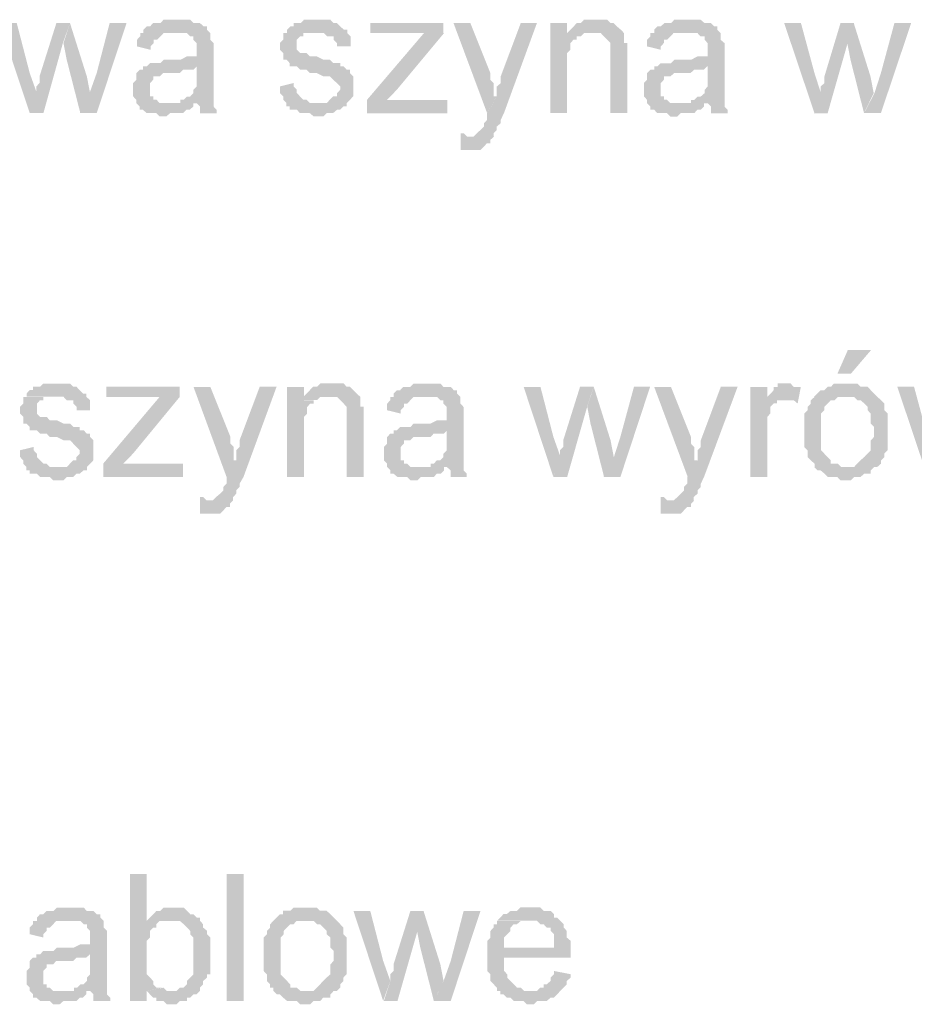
# Model space of a CAD drawing. Header units: millimetres. Extents: x -523 to 1404227, y -783705 to 1038705.
# Tile 248 of 256: x 423284 to 424419, y 247515 to 248764. Entities that reach past the tile are written whole.
import ezdxf

# ---------------------------------------------------------------- set-up
doc = ezdxf.new("R2010")
doc.units = ezdxf.units.MM
doc.linetypes.add('ACAD_ISO08W100', pattern=[36, 24, -3, 6, -3])
doc.layers.add('!!ELEKTRYKA', color=7, linetype='Continuous')

msp = doc.modelspace()

# ---------------------------------------------------------------- hatches: boundary and pattern name
at = {"layer": '!!ELEKTRYKA', "linetype": 'ACAD_ISO08W100'}
for points in [[(423280.15, 248759.58), (423258.72, 248759.58), (423296.63, 248645.28), (423305.69, 248670.66), (423296.63, 248696.04)], [(423347.75, 248759.6), (423330.45, 248759.6), (423309.03, 248691.88), (423309.03, 248687.68), (423309.03, 248683.39), (423304.91, 248679.19), (423304.91, 248674.91), (423304.91, 248670.7), (423304.91, 248670.7), (423296.67, 248645.33), (423313.97, 248645.33), (423338.69, 248734.22)], [(423347.69, 248759.54), (423339.45, 248734.09), (423343.57, 248712.92), (423360.87, 248645.22), (423373.22, 248670.59), (423369.11, 248691.75)], [(423419.45, 248759.63), (423398.04, 248759.63), (423381.57, 248696.14), (423372.51, 248670.7), (423360.16, 248645.33), (423381.57, 248645.33)], [(423482.87, 248763.76), (423482.87, 248763.76), (423478.75, 248763.76), (423474.64, 248763.76), (423470.52, 248763.76), (423466.41, 248763.76), (423462.29, 248759.57), (423458.18, 248759.57), (423453.24, 248759.57), (423449.12, 248755.29), (423445.01, 248755.29), (423440.89, 248751.09), (423440.89, 248746.89), (423478.75, 248746.89), (423482.87, 248746.89), (423487.8, 248746.89), (423491.92, 248746.89), (423496.03, 248746.89), (423500.15, 248742.61), (423504.26, 248742.61), (423504.26, 248738.41), (423504.26, 248738.41), (423508.38, 248734.14), (423508.38, 248729.94), (423508.38, 248725.66), (423508.38, 248725.66), (423508.38, 248717.26), (423508.38, 248717.26), (423504.26, 248717.26), (423500.15, 248717.26), (423500.15, 248717.26), (423496.03, 248717.26), (423487.8, 248712.98), (423482.87, 248712.98), (423478.75, 248712.98), (423474.64, 248712.98), (423466.41, 248712.98), (423462.29, 248708.79), (423458.18, 248708.79), (423458.18, 248708.79), (423453.24, 248708.79), (423449.12, 248708.79), (423445.01, 248704.51), (423508.38, 248704.51), (423508.38, 248696.03), (423508.38, 248691.83), (423508.38, 248687.55), (423508.38, 248683.36), (423508.38, 248679.16), (423504.26, 248674.88), (423504.26, 248674.88), (423504.26, 248670.68), (423500.15, 248666.4), (423496.03, 248666.4), (423491.92, 248662.2), (423487.8, 248662.2), (423487.8, 248657.93), (423508.38, 248657.93), (423508.38, 248657.93), (423512.49, 248653.73), (423512.49, 248649.45), (423512.49, 248645.25), (423533.89, 248645.25), (423533.89, 248645.25), (423533.89, 248649.45), (423529.78, 248653.73), (423529.78, 248657.93), (423529.78, 248662.2), (423529.78, 248662.2), (423529.78, 248666.4), (423529.78, 248670.68), (423529.78, 248674.88), (423529.78, 248679.16), (423529.78, 248687.55), (423529.78, 248691.83), (423529.78, 248721.46), (423529.78, 248721.46), (423529.78, 248725.66), (423529.78, 248729.94), (423529.78, 248734.14), (423525.66, 248738.41), (423525.66, 248738.41), (423525.66, 248742.61), (423525.66, 248746.89), (423521.55, 248751.09), (423521.55, 248755.29), (423517.43, 248755.29), (423512.49, 248759.57), (423508.38, 248759.57), (423504.26, 248759.57), (423500.15, 248763.76), (423496.03, 248763.76), (423491.92, 248763.76), (423487.8, 248763.76)], [(423656.76, 248763.73), (423656.76, 248763.73), (423648.54, 248763.73), (423644.43, 248763.73), (423640.33, 248759.54), (423640.33, 248759.54), (423635.39, 248759.54), (423631.28, 248759.54), (423631.28, 248755.27), (423627.18, 248755.27), (423623.07, 248751.07), (423623.07, 248746.8), (423660.87, 248746.8), (423660.87, 248746.8), (423665.8, 248746.8), (423669.91, 248746.8), (423674.02, 248742.61), (423678.13, 248742.61), (423682.24, 248742.61), (423682.24, 248738.33), (423686.35, 248734.14), (423686.35, 248729.87), (423703.61, 248729.87), (423703.61, 248734.14), (423703.61, 248738.33), (423703.61, 248742.61), (423699.5, 248746.8), (423699.5, 248751.07), (423699.5, 248751.07), (423695.39, 248751.07), (423690.46, 248755.27), (423686.35, 248759.54), (423682.24, 248759.54), (423682.24, 248759.54), (423678.13, 248763.73), (423674.02, 248763.73), (423669.91, 248763.73), (423665.8, 248763.73)], [(423821.44, 248759.62), (423728.64, 248759.62), (423728.64, 248746.89), (423775.45, 248746.89), (423779.56, 248746.89), (423783.67, 248746.89), (423787.77, 248746.89), (423791.88, 248746.89), (423795.98, 248746.89), (423821.44, 248746.89)], [(423855.56, 248759.66), (423834.22, 248759.66), (423876.89, 248645.35), (423889.2, 248666.53), (423885.1, 248666.53), (423885.1, 248674.98), (423885.1, 248679.16), (423885.1, 248683.43), (423880.99, 248687.7), (423880.99, 248691.88), (423880.99, 248696.15)], [(423940.08, 248759.55), (423919.57, 248759.55), (423894.14, 248691.86), (423894.14, 248691.86), (423894.14, 248687.6), (423894.14, 248683.33), (423889.21, 248679.15), (423889.21, 248674.88), (423889.21, 248670.7), (423889.21, 248666.43), (423876.91, 248645.26), (423876.91, 248645.26), (423876.91, 248640.99), (423876.91, 248636.81), (423872.81, 248632.54), (423872.81, 248628.36), (423868.7, 248624.09), (423868.7, 248624.09), (423868.7, 248624.09), (423863.78, 248619.83), (423863.78, 248619.83), (423859.68, 248615.64), (423851.47, 248615.64), (423885.11, 248615.64), (423885.11, 248619.83), (423885.11, 248619.83), (423889.21, 248624.09), (423889.21, 248628.36), (423894.14, 248632.54), (423894.14, 248636.81), (423898.24, 248645.26)], [(423978.37, 248759.65), (423957.05, 248759.65), (423957.05, 248645.28), (423978.37, 248645.28), (423978.37, 248708.82), (423978.37, 248713.08), (423978.37, 248717.26), (423978.37, 248721.52), (423982.47, 248725.79), (423982.47, 248729.97), (423982.47, 248734.23), (423986.56, 248738.41), (423986.56, 248738.41), (423990.66, 248738.41), (423990.66, 248742.68), (423994.76, 248742.68), (423978.37, 248742.68)], [(424012.05, 248763.84), (424012.05, 248763.84), (424007.95, 248763.84), (424003.85, 248763.84), (423999.75, 248763.84), (423995.66, 248759.58), (423990.74, 248759.58), (423986.64, 248755.31), (423986.64, 248755.31), (423982.54, 248751.13), (423978.44, 248746.87), (424007.95, 248746.87), (424012.05, 248746.87), (424016.15, 248746.87), (424021.07, 248746.87), (424025.17, 248742.61), (424025.17, 248742.61), (424029.26, 248738.43), (424033.36, 248734.17), (424033.36, 248734.17), (424033.36, 248729.9), (424033.36, 248725.72), (424033.36, 248721.46), (424033.36, 248717.28), (424033.36, 248645.31), (424054.67, 248645.31), (424054.67, 248717.28), (424054.67, 248717.28), (424054.67, 248725.72), (424054.67, 248729.9), (424054.67, 248734.17), (424050.58, 248734.17), (424050.58, 248738.43), (424050.58, 248742.61), (424050.58, 248746.87), (424046.48, 248751.13), (424046.48, 248751.13), (424041.56, 248755.31), (424037.46, 248759.58), (424033.36, 248759.58), (424033.36, 248759.58), (424029.26, 248763.84), (424025.17, 248763.84), (424016.15, 248763.84)], [(424131.44, 248763.72), (424131.44, 248763.72), (424127.34, 248763.72), (424122.43, 248763.72), (424118.34, 248763.72), (424114.24, 248763.72), (424110.14, 248759.54), (424106.05, 248759.54), (424101.95, 248759.54), (424097.04, 248755.29), (424092.95, 248755.29), (424088.85, 248751.03), (424088.85, 248746.85), (424127.34, 248746.85), (424131.44, 248746.85), (424135.53, 248746.85), (424139.63, 248746.85), (424143.72, 248746.85), (424147.82, 248742.59), (424152.73, 248742.59), (424152.73, 248738.33), (424152.73, 248738.33), (424156.83, 248734.07), (424156.83, 248729.9), (424156.83, 248725.64), (424156.83, 248725.64), (424156.83, 248717.2), (424156.83, 248717.2), (424152.73, 248717.2), (424147.82, 248717.2), (424147.82, 248717.2), (424143.72, 248717.2), (424135.53, 248712.94), (424131.44, 248712.94), (424127.34, 248712.94), (424122.43, 248712.94), (424114.24, 248712.94), (424110.14, 248708.68), (424106.05, 248708.68), (424106.05, 248708.68), (424101.95, 248708.68), (424097.04, 248708.68), (424092.95, 248704.51), (424156.83, 248704.51), (424156.83, 248695.99), (424156.83, 248691.81), (424156.83, 248687.55), (424156.83, 248683.29), (424156.83, 248679.12), (424152.73, 248674.86), (424152.73, 248674.86), (424152.73, 248670.6), (424147.82, 248666.34), (424143.72, 248666.34), (424139.63, 248662.16), (424135.53, 248662.16), (424135.53, 248657.9), (424156.83, 248657.9), (424156.83, 248657.9), (424160.92, 248653.64), (424160.92, 248649.47), (424160.92, 248645.21), (424182.22, 248645.21), (424182.22, 248645.21), (424182.22, 248649.47), (424178.12, 248653.64), (424178.12, 248657.9), (424178.12, 248662.16), (424178.12, 248662.16), (424178.12, 248666.34), (424178.12, 248670.6), (424178.12, 248674.86), (424178.12, 248679.12), (424178.12, 248687.55), (424178.12, 248691.81), (424178.12, 248721.38), (424178.12, 248721.38), (424178.12, 248725.64), (424178.12, 248729.9), (424178.12, 248734.07), (424173.21, 248738.33), (424173.21, 248738.33), (424173.21, 248742.59), (424173.21, 248746.85), (424169.11, 248751.03), (424169.11, 248755.29), (424165.02, 248755.29), (424160.92, 248759.54), (424156.83, 248759.54), (424152.73, 248759.54), (424147.82, 248763.72), (424143.72, 248763.72), (424139.63, 248763.72), (424135.53, 248763.72)], [(424275.04, 248759.56), (424253.77, 248759.56), (424292.22, 248645.2), (424300.4, 248670.64), (424292.22, 248696.08)], [(424342.43, 248759.56), (424325.25, 248759.56), (424304.81, 248691.84), (424304.81, 248687.59), (424304.81, 248683.34), (424299.9, 248679.17), (424299.9, 248674.92), (424299.9, 248670.66), (424299.9, 248670.66), (424291.73, 248645.23), (424308.9, 248645.23), (424334.25, 248734.21)], [(424341.99, 248759.59), (424333.82, 248734.24), (424337.91, 248713.07), (424355.07, 248645.3), (424367.34, 248670.72), (424363.25, 248691.9)], [(424414.88, 248759.58), (424393.63, 248759.58), (424376.46, 248696.07), (424368.29, 248670.65), (424355.21, 248645.31), (424376.46, 248645.31)], [(423440.84, 248746.79), (423436.73, 248746.79), (423436.73, 248742.59), (423432.61, 248738.39), (423432.61, 248734.11), (423432.61, 248729.92), (423449.9, 248725.64), (423449.9, 248729.92), (423454.01, 248734.11), (423454.01, 248738.39), (423458.13, 248738.39), (423462.24, 248742.59), (423462.24, 248742.59), (423466.36, 248746.79), (423470.47, 248746.79), (423474.59, 248746.79), (423479.53, 248746.79)], [(423622.31, 248746.91), (423618.2, 248746.91), (423618.2, 248742.72), (423618.2, 248738.45), (423614.1, 248734.25), (423614.1, 248729.98), (423614.1, 248725.79), (423618.2, 248721.51), (423618.2, 248717.32), (423618.2, 248713.05), (423622.31, 248713.05), (423626.42, 248708.86), (423626.42, 248704.58), (423631.36, 248704.58), (423631.36, 248704.58), (423635.47, 248704.58), (423639.58, 248700.39), (423643.68, 248700.39), (423647.79, 248700.39), (423651.9, 248696.12), (423656.84, 248696.12), (423660.95, 248696.12), (423669.17, 248691.92), (423673.27, 248691.92), (423677.38, 248691.92), (423681.49, 248687.65), (423681.49, 248687.65), (423686.43, 248683.46), (423686.43, 248683.46), (423690.54, 248679.18), (423690.54, 248674.99), (423686.43, 248670.72), (423686.43, 248666.53), (423681.49, 248666.53), (423677.38, 248662.25), (423677.38, 248662.25), (423673.27, 248658.06), (423669.17, 248658.06), (423660.95, 248658.06), (423622.31, 248658.06), (423622.31, 248653.79), (423626.42, 248653.79), (423626.42, 248649.59), (423631.36, 248649.59), (423635.47, 248649.59), (423639.58, 248645.32), (423643.68, 248645.32), (423647.79, 248645.32), (423651.9, 248645.32), (423656.84, 248641.13), (423660.95, 248641.13), (423665.06, 248641.13), (423669.17, 248641.13), (423673.27, 248645.32), (423677.38, 248645.32), (423681.49, 248645.32), (423686.43, 248649.59), (423690.54, 248649.59), (423694.65, 248653.79), (423698.75, 248653.79), (423698.75, 248658.06), (423702.86, 248662.25), (423702.86, 248662.25), (423706.97, 248666.53), (423706.97, 248670.72), (423706.97, 248674.99), (423706.97, 248679.18), (423706.97, 248679.18), (423706.97, 248683.46), (423706.97, 248687.65), (423706.97, 248691.92), (423702.86, 248696.12), (423702.86, 248700.39), (423698.75, 248700.39), (423694.65, 248704.58), (423690.54, 248704.58), (423690.54, 248708.86), (423686.43, 248708.86), (423681.49, 248708.86), (423677.38, 248713.05), (423673.27, 248713.05), (423669.17, 248713.05), (423660.95, 248717.32), (423660.95, 248717.32), (423656.84, 248717.32), (423651.9, 248717.32), (423647.79, 248721.51), (423643.68, 248721.51), (423643.68, 248721.51), (423639.58, 248721.51), (423635.47, 248725.79), (423635.47, 248729.98), (423635.47, 248734.25), (423635.47, 248734.25), (423635.47, 248738.45), (423639.58, 248742.72), (423643.68, 248742.72), (423643.68, 248746.91), (423647.79, 248746.91), (423656.84, 248746.91), (423660.95, 248746.91)], [(423822.23, 248746.84), (423796.77, 248746.84), (423724.5, 248662.17), (423724.5, 248645.25), (423749.96, 248662.17), (423762.28, 248674.9)], [(423978.44, 248746.87), (423978.44, 248742.61), (423995.66, 248742.61), (423999.75, 248746.87), (424003.85, 248746.87), (424007.95, 248746.87)], [(424088.07, 248746.89), (424083.97, 248746.89), (424083.97, 248742.63), (424079.88, 248738.46), (424079.88, 248734.2), (424079.88, 248729.94), (424097.08, 248725.76), (424097.08, 248729.94), (424101.18, 248734.2), (424101.18, 248738.46), (424105.27, 248738.46), (424109.37, 248742.63), (424109.37, 248742.63), (424113.46, 248746.89), (424118.38, 248746.89), (424122.47, 248746.89), (424126.57, 248746.89)], [(423445.07, 248704.56), (423440.13, 248704.56), (423440.13, 248700.36), (423436.01, 248700.36), (423431.9, 248696.16), (423431.9, 248691.88), (423431.9, 248687.69), (423427.78, 248683.41), (423427.78, 248679.21), (423427.78, 248674.93), (423427.78, 248674.93), (423427.78, 248670.73), (423427.78, 248666.53), (423431.9, 248662.25), (423431.9, 248658.06), (423436.01, 248653.78), (423436.01, 248653.78), (423436.01, 248649.58), (423440.13, 248649.58), (423445.07, 248645.3), (423449.18, 248645.3), (423453.3, 248645.3), (423457.41, 248645.3), (423461.53, 248641.1), (423465.64, 248641.1), (423469.76, 248641.1), (423474.7, 248645.3), (423478.81, 248645.3), (423482.93, 248645.3), (423487.04, 248645.3), (423491.16, 248645.3), (423495.27, 248649.58), (423499.39, 248649.58), (423504.33, 248653.78), (423504.33, 248658.06), (423469.76, 248658.06), (423469.76, 248658.06), (423465.64, 248658.06), (423461.53, 248658.06), (423457.41, 248662.25), (423453.3, 248662.25), (423453.3, 248666.53), (423449.18, 248666.53), (423449.18, 248670.73), (423449.18, 248674.93), (423449.18, 248679.21), (423449.18, 248683.41), (423453.3, 248687.69), (423453.3, 248687.69), (423453.3, 248691.88), (423457.41, 248691.88), (423461.53, 248691.88), (423465.64, 248696.16), (423469.76, 248696.16), (423474.7, 248696.16), (423478.81, 248696.16), (423482.93, 248696.16), (423487.04, 248696.16), (423491.16, 248700.36), (423495.27, 248700.36), (423499.39, 248700.36), (423504.33, 248700.36), (423508.44, 248704.56)], [(424092.94, 248704.58), (424088.84, 248704.58), (424088.84, 248700.32), (424083.93, 248700.32), (424079.83, 248696.06), (424079.83, 248691.89), (424079.83, 248687.63), (424075.74, 248683.37), (424075.74, 248679.19), (424075.74, 248674.93), (424075.74, 248674.93), (424075.74, 248670.67), (424075.74, 248666.49), (424079.83, 248662.23), (424079.83, 248657.97), (424083.93, 248653.72), (424083.93, 248653.72), (424083.93, 248649.54), (424088.84, 248649.54), (424092.94, 248645.28), (424097.04, 248645.28), (424101.13, 248645.28), (424105.23, 248645.28), (424109.32, 248641.02), (424114.24, 248641.02), (424118.33, 248641.02), (424122.43, 248645.28), (424126.52, 248645.28), (424130.62, 248645.28), (424134.71, 248645.28), (424139.63, 248645.28), (424143.73, 248649.54), (424147.82, 248649.54), (424151.92, 248653.72), (424151.92, 248657.97), (424118.33, 248657.97), (424118.33, 248657.97), (424114.24, 248657.97), (424109.32, 248657.97), (424105.23, 248662.23), (424101.13, 248662.23), (424101.13, 248666.49), (424097.04, 248666.49), (424097.04, 248670.67), (424097.04, 248674.93), (424097.04, 248679.19), (424097.04, 248683.37), (424101.13, 248687.63), (424101.13, 248687.63), (424101.13, 248691.89), (424105.23, 248691.89), (424109.32, 248691.89), (424114.24, 248696.06), (424118.33, 248696.06), (424122.43, 248696.06), (424126.52, 248696.06), (424130.62, 248696.06), (424134.71, 248696.06), (424139.63, 248700.32), (424143.73, 248700.32), (424147.82, 248700.32), (424151.92, 248700.32), (424156.01, 248704.58)], [(423631.36, 248683.46), (423614.1, 248679.18), (423614.1, 248679.18), (423614.1, 248674.99), (423614.1, 248670.72), (423618.2, 248666.53), (423618.2, 248662.25), (423622.31, 248658.06), (423660.95, 248658.06), (423660.95, 248658.06), (423656.84, 248658.06), (423651.9, 248658.06), (423647.79, 248662.25), (423643.68, 248662.25), (423639.58, 248666.53), (423639.58, 248666.53), (423635.47, 248670.72), (423635.47, 248674.99), (423631.36, 248679.18)], [(423826.34, 248662.17), (423775.42, 248662.17), (423771.32, 248662.17), (423767.21, 248662.17), (423762.28, 248662.17), (423758.18, 248662.17), (423754.07, 248662.17), (423749.96, 248662.17), (423724.5, 248645.25), (423826.34, 248645.25)], [(423843.19, 248619.81), (423843.19, 248598.64), (423847.29, 248598.64), (423851.4, 248598.64), (423855.5, 248598.64), (423860.42, 248598.64), (423864.53, 248598.64), (423868.63, 248598.64), (423872.73, 248602.9), (423872.73, 248602.9), (423876.83, 248607.17), (423880.94, 248607.17), (423880.94, 248611.36), (423885.86, 248615.62), (423851.4, 248615.62), (423851.4, 248615.62), (423847.29, 248619.81)], [(423326.31, 248302.36), (423326.31, 248302.36), (423318.07, 248302.36), (423313.95, 248302.36), (423309.83, 248298.16), (423309.83, 248298.16), (423304.89, 248298.16), (423300.77, 248298.16), (423300.77, 248293.96), (423296.65, 248293.96), (423292.53, 248289.67), (423292.53, 248285.47), (423330.43, 248285.47), (423330.43, 248285.47), (423334.55, 248285.47), (423339.49, 248285.47), (423343.61, 248281.18), (423347.73, 248281.18), (423351.85, 248281.18), (423351.85, 248276.98), (423355.97, 248272.78), (423355.97, 248268.5), (423373.27, 248268.5), (423373.27, 248272.78), (423373.27, 248276.98), (423373.27, 248281.18), (423368.33, 248285.47), (423368.33, 248289.67), (423368.33, 248289.67), (423364.21, 248289.67), (423360.09, 248293.96), (423355.97, 248298.16), (423351.85, 248298.16), (423351.85, 248298.16), (423347.73, 248302.36), (423343.61, 248302.36), (423339.49, 248302.36), (423334.55, 248302.36)], [(423487, 248298.22), (423393.97, 248298.22), (423393.97, 248285.46), (423440.9, 248285.46), (423445.01, 248285.46), (423449.13, 248285.46), (423453.25, 248285.46), (423457.36, 248285.46), (423461.48, 248285.46), (423487, 248285.46)], [(423525.76, 248298.09), (423504.38, 248298.09), (423546.33, 248183.83), (423559.49, 248204.97), (423555.38, 248204.97), (423555.38, 248213.44), (423555.38, 248217.72), (423555.38, 248221.91), (423551.27, 248226.11), (423551.27, 248230.39), (423551.27, 248234.58)], [(423609.77, 248298.18), (423588.38, 248298.18), (423562.89, 248230.49), (423562.89, 248230.49), (423562.89, 248226.21), (423562.89, 248222.02), (423558.77, 248217.74), (423558.77, 248213.54), (423558.77, 248209.27), (423558.77, 248205.07), (423546.44, 248183.85), (423546.44, 248183.85), (423546.44, 248179.66), (423546.44, 248175.38), (423542.32, 248171.18), (423542.32, 248166.91), (423538.21, 248162.71), (423538.21, 248162.71), (423538.21, 248162.71), (423533.28, 248158.52), (423533.28, 248158.52), (423529.16, 248154.24), (423520.94, 248154.24), (423554.66, 248154.24), (423554.66, 248158.52), (423554.66, 248158.52), (423558.77, 248162.71), (423558.77, 248166.91), (423562.89, 248171.18), (423562.89, 248175.38), (423567.82, 248183.85)], [(423644.43, 248298.05), (423623.07, 248298.05), (423623.07, 248183.81), (423644.43, 248183.81), (423644.43, 248247.26), (423644.43, 248251.53), (423644.43, 248255.72), (423644.43, 248260), (423648.54, 248264.19), (423648.54, 248268.46), (423648.54, 248272.65), (423652.65, 248276.93), (423652.65, 248276.93), (423656.76, 248276.93), (423656.76, 248281.12), (423660.87, 248281.12), (423644.43, 248281.12)], [(423677.46, 248302.39), (423677.46, 248302.39), (423673.35, 248302.39), (423669.24, 248302.39), (423665.13, 248302.39), (423661.02, 248298.2), (423656.09, 248298.2), (423651.98, 248293.93), (423651.98, 248293.93), (423647.88, 248289.74), (423643.77, 248285.46), (423673.35, 248285.46), (423677.46, 248285.46), (423681.57, 248285.46), (423686.5, 248285.46), (423690.61, 248281.27), (423690.61, 248281.27), (423694.72, 248277), (423698.83, 248272.81), (423698.83, 248272.81), (423698.83, 248268.54), (423698.83, 248264.34), (423698.83, 248260.07), (423698.83, 248255.8), (423698.83, 248183.89), (423720.19, 248183.89), (423720.19, 248255.8), (423720.19, 248255.8), (423720.19, 248264.34), (423720.19, 248268.54), (423720.19, 248272.81), (423716.08, 248272.81), (423716.08, 248277), (423716.08, 248281.27), (423716.08, 248285.46), (423711.15, 248289.74), (423711.15, 248289.74), (423707.04, 248293.93), (423702.93, 248298.2), (423698.83, 248298.2), (423698.83, 248298.2), (423694.72, 248302.39), (423690.61, 248302.39), (423681.57, 248302.39)], [(423801.01, 248302.33), (423801.01, 248302.33), (423796.08, 248302.33), (423791.98, 248302.33), (423787.87, 248302.33), (423783.77, 248302.33), (423779.66, 248298.14), (423775.56, 248298.14), (423770.63, 248298.14), (423766.53, 248293.87), (423762.42, 248293.87), (423758.32, 248289.68), (423758.32, 248285.41), (423796.08, 248285.41), (423801.01, 248285.41), (423805.12, 248285.41), (423809.22, 248285.41), (423813.33, 248285.41), (423817.43, 248281.23), (423821.54, 248281.23), (423821.54, 248276.96), (423821.54, 248276.96), (423825.64, 248272.69), (423825.64, 248268.5), (423825.64, 248264.23), (423825.64, 248264.23), (423825.64, 248255.77), (423825.64, 248255.77), (423821.54, 248255.77), (423817.43, 248255.77), (423817.43, 248255.77), (423813.33, 248255.77), (423805.12, 248251.59), (423801.01, 248251.59), (423796.08, 248251.59), (423791.98, 248251.59), (423783.77, 248251.59), (423779.66, 248247.32), (423775.56, 248247.32), (423775.56, 248247.32), (423770.63, 248247.32), (423766.53, 248247.32), (423762.42, 248243.13), (423825.64, 248243.13), (423825.64, 248234.59), (423825.64, 248230.4), (423825.64, 248226.13), (423825.64, 248221.95), (423825.64, 248217.68), (423821.54, 248213.49), (423821.54, 248213.49), (423821.54, 248209.22), (423817.43, 248205.03), (423813.33, 248205.03), (423809.22, 248200.76), (423805.12, 248200.76), (423805.12, 248196.49), (423825.64, 248196.49), (423825.64, 248196.49), (423830.57, 248192.31), (423830.57, 248188.04), (423830.57, 248183.85), (423851.09, 248183.85), (423851.09, 248183.85), (423851.09, 248188.04), (423846.99, 248192.31), (423846.99, 248196.49), (423846.99, 248200.76), (423846.99, 248200.76), (423846.99, 248205.03), (423846.99, 248209.22), (423846.99, 248213.49), (423846.99, 248217.68), (423846.99, 248226.13), (423846.99, 248230.4), (423846.99, 248260.04), (423846.99, 248260.04), (423846.99, 248264.23), (423846.99, 248268.5), (423846.99, 248272.69), (423842.88, 248276.96), (423842.88, 248276.96), (423842.88, 248281.23), (423842.88, 248285.41), (423838.78, 248289.68), (423838.78, 248293.87), (423834.67, 248293.87), (423830.57, 248298.14), (423825.64, 248298.14), (423821.54, 248298.14), (423817.43, 248302.33), (423813.33, 248302.33), (423809.22, 248302.33), (423805.12, 248302.33)], [(423944.56, 248298.14), (423923.24, 248298.14), (423960.96, 248183.83), (423969.98, 248209.25), (423960.96, 248234.67)], [(424012.02, 248298.22), (423994.8, 248298.22), (423973.49, 248230.42), (423973.49, 248226.24), (423973.49, 248221.98), (423969.39, 248217.71), (423969.39, 248213.53), (423969.39, 248209.27), (423969.39, 248209.27), (423961.19, 248183.86), (423978.41, 248183.86), (424003.82, 248272.81)], [(424012.17, 248298.14), (424003.97, 248272.74), (424008.07, 248251.51), (424025.28, 248183.82), (424037.58, 248209.22), (424033.48, 248230.37)], [(424083.67, 248298.19), (424063.19, 248298.19), (424045.98, 248234.69), (424037.79, 248209.28), (424024.68, 248183.88), (424045.98, 248183.88)], [(424110.14, 248298.11), (424088.85, 248298.11), (424131.44, 248183.77), (424143.72, 248204.9), (424139.63, 248204.9), (424139.63, 248213.42), (424139.63, 248217.59), (424139.63, 248221.85), (424135.53, 248226.11), (424135.53, 248230.37), (424135.53, 248234.55)], [(424194.67, 248298.17), (424173.38, 248298.17), (424148, 248230.36), (424148, 248230.36), (424148, 248226.19), (424148, 248221.93), (424143.9, 248217.67), (424143.9, 248213.49), (424143.9, 248209.24), (424143.9, 248204.98), (424130.8, 248183.85), (424130.8, 248183.85), (424130.8, 248179.59), (424130.8, 248175.33), (424126.7, 248171.16), (424126.7, 248166.9), (424122.61, 248162.64), (424122.61, 248162.64), (424122.61, 248162.64), (424118.51, 248158.46), (424118.51, 248158.46), (424113.6, 248154.2), (424105.41, 248154.2), (424138.99, 248154.2), (424138.99, 248158.46), (424138.99, 248158.46), (424143.9, 248162.64), (424143.9, 248166.9), (424148, 248171.16), (424148, 248175.33), (424152.09, 248183.85)], [(424232.26, 248298.14), (424210.99, 248298.14), (424210.99, 248183.91), (424232.26, 248183.91), (424232.26, 248243.16), (424232.26, 248247.41), (424232.26, 248251.58), (424232.26, 248255.84), (424232.26, 248260.09), (424236.36, 248264.35), (424236.36, 248268.52), (424236.36, 248268.52), (424236.36, 248272.78), (424240.45, 248277.03), (424244.54, 248277.03), (424244.54, 248281.29), (424249.45, 248281.29), (424253.54, 248281.29), (424232.26, 248281.29)], [(424257.74, 248302.39), (424253.65, 248302.39), (424249.56, 248302.39), (424245.47, 248302.39), (424245.47, 248298.13), (424240.56, 248298.13), (424240.56, 248293.88), (424236.47, 248289.71), (424232.38, 248285.45), (424232.38, 248281.2), (424253.65, 248281.2), (424257.74, 248281.2), (424261.83, 248281.2), (424265.92, 248281.2), (424270.83, 248276.94), (424274.92, 248298.13), (424270.83, 248298.13), (424265.92, 248298.13), (424261.83, 248302.39), (424261.83, 248302.39)], [(424334.25, 248302.34), (424325.25, 248302.34), (424321.17, 248302.34), (424317.08, 248302.34), (424312.99, 248298.16), (424308.9, 248298.16), (424308.9, 248298.16), (424304.81, 248293.91), (424299.9, 248293.91), (424295.81, 248289.66), (424295.81, 248289.66), (424291.73, 248285.41), (424334.25, 248285.41), (424334.25, 248285.41), (424338.34, 248285.41), (424342.43, 248285.41), (424346.52, 248281.24), (424350.61, 248281.24), (424355.51, 248276.98), (424355.51, 248276.98), (424359.6, 248272.73), (424359.6, 248268.48), (424363.69, 248264.23), (424363.69, 248260.06), (424363.69, 248255.8), (424363.69, 248251.55), (424367.78, 248247.3), (424367.78, 248243.13), (424367.78, 248243.13), (424367.78, 248234.62), (424363.69, 248230.37), (424363.69, 248226.2), (424363.69, 248221.95), (424363.69, 248217.69), (424359.6, 248213.44), (424359.6, 248213.44), (424355.51, 248209.19), (424355.51, 248209.19), (424350.61, 248205.02), (424346.52, 248200.77), (424346.52, 248200.77), (424342.43, 248196.51), (424338.34, 248196.51), (424334.25, 248196.51), (424291.73, 248196.51), (424295.81, 248192.26), (424299.9, 248192.26), (424304.81, 248188.09), (424304.81, 248188.09), (424308.9, 248183.84), (424312.99, 248183.84), (424317.08, 248183.84), (424321.17, 248183.84), (424325.25, 248179.59), (424334.25, 248179.59), (424334.25, 248179.59), (424338.34, 248179.59), (424342.43, 248183.84), (424346.52, 248183.84), (424350.61, 248183.84), (424355.51, 248188.09), (424359.6, 248188.09), (424363.69, 248188.09), (424363.69, 248192.26), (424367.78, 248196.51), (424371.87, 248196.51), (424376.77, 248200.77), (424376.77, 248205.02), (424380.86, 248209.19), (424380.86, 248209.19), (424380.86, 248213.44), (424384.95, 248217.69), (424384.95, 248217.69), (424384.95, 248221.95), (424384.95, 248226.2), (424384.95, 248234.62), (424384.95, 248238.88), (424384.95, 248243.13), (424384.95, 248247.3), (424384.95, 248251.55), (424384.95, 248255.8), (424384.95, 248260.06), (424384.95, 248264.23), (424380.86, 248268.48), (424380.86, 248272.73), (424380.86, 248276.98), (424376.77, 248281.24), (424371.87, 248285.41), (424371.87, 248285.41), (424367.78, 248289.66), (424363.69, 248293.91), (424363.69, 248293.91), (424359.6, 248298.16), (424355.51, 248298.16), (424350.61, 248298.16), (424346.52, 248302.34), (424342.43, 248302.34), (424338.34, 248302.34)], [(424418.55, 248298.16), (424397.3, 248298.16), (424435.71, 248183.85), (424443.88, 248209.26), (424435.71, 248234.67)], [(423292.49, 248285.42), (423288.37, 248285.42), (423288.37, 248281.21), (423288.37, 248276.93), (423284.25, 248272.73), (423284.25, 248268.44), (423284.25, 248264.24), (423288.37, 248260.04), (423288.37, 248255.75), (423288.37, 248251.55), (423292.49, 248251.55), (423296.61, 248247.35), (423296.61, 248243.06), (423301.55, 248243.06), (423301.55, 248243.06), (423305.67, 248243.06), (423309.79, 248238.86), (423313.91, 248238.86), (423318.03, 248238.86), (423322.15, 248234.58), (423326.27, 248234.58), (423331.22, 248234.58), (423339.46, 248230.38), (423343.58, 248230.38), (423347.7, 248230.38), (423351.82, 248226.17), (423351.82, 248226.17), (423355.94, 248221.89), (423355.94, 248221.89), (423360.06, 248217.69), (423360.06, 248213.48), (423355.94, 248209.2), (423355.94, 248205), (423351.82, 248205), (423347.7, 248200.71), (423347.7, 248200.71), (423343.58, 248196.51), (423339.46, 248196.51), (423331.22, 248196.51), (423292.49, 248196.51), (423292.49, 248192.31), (423296.61, 248192.31), (423296.61, 248188.02), (423301.55, 248188.02), (423305.67, 248188.02), (423309.79, 248183.82), (423313.91, 248183.82), (423318.03, 248183.82), (423322.15, 248183.82), (423326.27, 248179.54), (423331.22, 248179.54), (423335.34, 248179.54), (423339.46, 248179.54), (423343.58, 248183.82), (423347.7, 248183.82), (423351.82, 248183.82), (423355.94, 248188.02), (423360.06, 248188.02), (423365, 248192.31), (423369.12, 248192.31), (423369.12, 248196.51), (423373.24, 248200.71), (423373.24, 248200.71), (423377.36, 248205), (423377.36, 248209.2), (423377.36, 248213.48), (423377.36, 248217.69), (423377.36, 248217.69), (423377.36, 248221.89), (423377.36, 248226.17), (423377.36, 248230.38), (423373.24, 248234.58), (423373.24, 248238.86), (423369.12, 248238.86), (423365, 248243.06), (423360.06, 248243.06), (423360.06, 248247.35), (423355.94, 248247.35), (423351.82, 248247.35), (423347.7, 248251.55), (423343.58, 248251.55), (423339.46, 248251.55), (423331.22, 248255.75), (423331.22, 248255.75), (423326.27, 248255.75), (423322.15, 248255.75), (423318.03, 248260.04), (423313.91, 248260.04), (423313.91, 248260.04), (423309.79, 248260.04), (423305.67, 248264.24), (423305.67, 248268.44), (423305.67, 248272.73), (423305.67, 248272.73), (423305.67, 248276.93), (423309.79, 248281.21), (423313.91, 248281.21), (423313.91, 248285.42), (423318.03, 248285.42), (423326.27, 248285.42), (423331.22, 248285.42)], [(423486.98, 248285.47), (423461.46, 248285.47), (423389.83, 248200.75), (423389.83, 248183.88), (423415.35, 248200.75), (423427.7, 248213.51)], [(423643.77, 248285.46), (423643.77, 248281.27), (423661.02, 248281.27), (423665.13, 248285.46), (423669.24, 248285.46), (423673.35, 248285.46)], [(423758.25, 248285.37), (423754.14, 248285.37), (423754.14, 248281.18), (423750.04, 248276.91), (423750.04, 248272.73), (423750.04, 248268.46), (423767.28, 248264.19), (423767.28, 248268.46), (423771.38, 248272.73), (423771.38, 248276.91), (423775.49, 248276.91), (423779.59, 248281.18), (423779.59, 248281.18), (423783.7, 248285.37), (423787.81, 248285.37), (423792.73, 248285.37), (423796.84, 248285.37)], [(424292.39, 248285.4), (424292.39, 248285.4), (424287.48, 248281.15), (424287.48, 248276.9), (424283.39, 248272.65), (424283.39, 248268.47), (424279.3, 248264.22), (424279.3, 248259.97), (424279.3, 248255.72), (424279.3, 248251.54), (424279.3, 248247.29), (424279.3, 248243.04), (424279.3, 248243.04), (424279.3, 248234.61), (424279.3, 248230.36), (424279.3, 248226.11), (424279.3, 248221.86), (424283.39, 248217.6), (424283.39, 248213.43), (424283.39, 248209.18), (424287.48, 248204.93), (424287.48, 248204.93), (424292.39, 248200.67), (424292.39, 248196.5), (424334.1, 248196.5), (424330.01, 248196.5), (424325.92, 248196.5), (424321.83, 248200.67), (424317.74, 248200.67), (424312.84, 248200.67), (424312.84, 248204.93), (424308.75, 248209.18), (424308.75, 248209.18), (424304.66, 248213.43), (424304.66, 248213.43), (424300.57, 248217.6), (424300.57, 248221.86), (424300.57, 248226.11), (424300.57, 248230.36), (424300.57, 248234.61), (424300.57, 248243.04), (424300.57, 248243.04), (424300.57, 248247.29), (424300.57, 248251.54), (424300.57, 248255.72), (424300.57, 248259.97), (424300.57, 248264.22), (424304.66, 248268.47), (424304.66, 248272.65), (424308.75, 248276.9), (424308.75, 248276.9), (424312.84, 248281.15), (424317.74, 248281.15), (424321.83, 248285.4), (424325.92, 248285.4), (424330.01, 248285.4), (424334.1, 248285.4)], [(423763.14, 248243.02), (423758.21, 248243.02), (423758.21, 248238.83), (423754.11, 248238.83), (423750, 248234.56), (423750, 248230.38), (423750, 248226.11), (423745.89, 248221.84), (423745.89, 248217.65), (423745.89, 248213.38), (423745.89, 248213.38), (423745.89, 248209.19), (423745.89, 248204.92), (423750, 248200.73), (423750, 248196.46), (423754.11, 248192.28), (423754.11, 248192.28), (423754.11, 248188.01), (423758.21, 248188.01), (423763.14, 248183.74), (423767.24, 248183.74), (423771.35, 248183.74), (423775.46, 248183.74), (423779.56, 248179.55), (423783.67, 248179.55), (423788.59, 248179.55), (423792.7, 248183.74), (423796.8, 248183.74), (423800.91, 248183.74), (423805.02, 248183.74), (423809.12, 248183.74), (423813.23, 248188.01), (423818.15, 248188.01), (423822.26, 248192.28), (423822.26, 248196.46), (423788.59, 248196.46), (423788.59, 248196.46), (423783.67, 248196.46), (423779.56, 248196.46), (423775.46, 248200.73), (423771.35, 248200.73), (423771.35, 248204.92), (423767.24, 248204.92), (423767.24, 248209.19), (423767.24, 248213.38), (423767.24, 248217.65), (423767.24, 248221.84), (423771.35, 248226.11), (423771.35, 248226.11), (423771.35, 248230.38), (423775.46, 248230.38), (423779.56, 248230.38), (423783.67, 248234.56), (423788.59, 248234.56), (423792.7, 248234.56), (423796.8, 248234.56), (423800.91, 248234.56), (423805.02, 248234.56), (423809.12, 248238.83), (423813.23, 248238.83), (423818.15, 248238.83), (423822.26, 248238.83), (423826.37, 248243.02)], [(423301.55, 248221.89), (423284.25, 248217.69), (423284.25, 248217.69), (423284.25, 248213.48), (423284.25, 248209.2), (423288.37, 248205), (423288.37, 248200.71), (423292.49, 248196.51), (423331.22, 248196.51), (423331.22, 248196.51), (423326.27, 248196.51), (423322.15, 248196.51), (423318.03, 248200.71), (423313.91, 248200.71), (423309.79, 248205), (423309.79, 248205), (423305.67, 248209.2), (423305.67, 248213.48), (423301.55, 248217.69)], [(423491.1, 248200.75), (423440.87, 248200.75), (423436.76, 248200.75), (423431.82, 248200.75), (423427.7, 248200.75), (423423.58, 248200.75), (423419.47, 248200.75), (423415.35, 248200.75), (423389.83, 248183.88), (423491.1, 248183.88)], [(423512.66, 248158.46), (423512.66, 248137.24), (423516.77, 248137.24), (423520.88, 248137.24), (423525, 248137.24), (423529.93, 248137.24), (423534.04, 248137.24), (423538.16, 248137.24), (423542.27, 248141.52), (423542.27, 248141.52), (423546.38, 248145.71), (423550.5, 248145.71), (423550.5, 248149.99), (423554.61, 248154.19), (423520.88, 248154.19), (423520.88, 248154.19), (423516.77, 248158.46)], [(424097.13, 248158.42), (424097.13, 248137.21), (424101.23, 248137.21), (424105.32, 248137.21), (424110.23, 248137.21), (424114.33, 248137.21), (424118.42, 248137.21), (424122.52, 248137.21), (424126.61, 248141.47), (424126.61, 248141.47), (424130.71, 248145.73), (424135.62, 248145.73), (424135.62, 248149.9), (424139.72, 248154.16), (424105.32, 248154.16), (424105.32, 248154.16), (424101.23, 248158.42)], [(423445.04, 247680.07), (423423.64, 247680.07), (423423.64, 247519.23), (423445.04, 247519.23), (423445.04, 247531.91), (423465.62, 247536.19), (423461.5, 247536.19), (423457.39, 247536.19), (423453.27, 247540.39), (423453.27, 247544.58), (423449.16, 247548.86), (423449.16, 247548.86), (423445.04, 247553.06), (423445.04, 247557.34), (423445.04, 247561.54), (423445.04, 247565.82), (423445.04, 247574.21), (423445.04, 247578.49), (423445.04, 247582.69), (423445.04, 247586.97), (423445.04, 247591.17), (423445.04, 247595.45), (423449.16, 247599.65), (423449.16, 247603.85), (423449.16, 247608.13), (423453.27, 247612.32), (423457.39, 247612.32), (423457.39, 247616.6), (423461.5, 247620.8), (423465.62, 247620.8), (423470.56, 247620.8), (423474.67, 247620.8), (423445.04, 247620.8)], [(423347.66, 247637.68), (423347.66, 247637.68), (423343.54, 247637.68), (423339.42, 247637.68), (423335.3, 247637.68), (423331.18, 247637.68), (423327.06, 247633.4), (423322.94, 247633.4), (423318, 247633.4), (423313.88, 247629.2), (423309.76, 247629.2), (423305.64, 247625), (423305.64, 247620.71), (423343.54, 247620.71), (423347.66, 247620.71), (423352.6, 247620.71), (423356.72, 247620.71), (423360.84, 247620.71), (423364.96, 247616.51), (423369.08, 247616.51), (423369.08, 247612.23), (423369.08, 247612.23), (423373.2, 247608.02), (423373.2, 247603.82), (423373.2, 247599.54), (423373.2, 247599.54), (423373.2, 247591.05), (423373.2, 247591.05), (423369.08, 247591.05), (423364.96, 247591.05), (423364.96, 247591.05), (423360.84, 247591.05), (423352.6, 247586.85), (423347.66, 247586.85), (423343.54, 247586.85), (423339.42, 247586.85), (423331.18, 247586.85), (423327.06, 247582.65), (423322.94, 247582.65), (423322.94, 247582.65), (423318, 247582.65), (423313.88, 247582.65), (423309.76, 247578.37), (423373.2, 247578.37), (423373.2, 247569.88), (423373.2, 247565.68), (423373.2, 247561.48), (423373.2, 247557.19), (423373.2, 247552.99), (423369.08, 247548.79), (423369.08, 247548.79), (423369.08, 247544.51), (423364.96, 247540.31), (423360.84, 247540.31), (423356.72, 247536.02), (423352.6, 247536.02), (423352.6, 247531.82), (423373.2, 247531.82), (423373.2, 247531.82), (423377.32, 247527.62), (423377.32, 247523.34), (423377.32, 247519.13), (423398.74, 247519.13), (423398.74, 247519.13), (423398.74, 247523.34), (423394.62, 247527.62), (423394.62, 247531.82), (423394.62, 247536.02), (423394.62, 247536.02), (423394.62, 247540.31), (423394.62, 247544.51), (423394.62, 247548.79), (423394.62, 247552.99), (423394.62, 247561.48), (423394.62, 247565.68), (423394.62, 247595.34), (423394.62, 247595.34), (423394.62, 247599.54), (423394.62, 247603.82), (423394.62, 247608.02), (423390.5, 247612.23), (423390.5, 247612.23), (423390.5, 247616.51), (423390.5, 247620.71), (423386.38, 247625), (423386.38, 247629.2), (423381.43, 247629.2), (423377.32, 247633.4), (423373.2, 247633.4), (423369.08, 247633.4), (423364.96, 247637.68), (423360.84, 247637.68), (423356.72, 247637.68), (423352.6, 247637.68)], [(423478.77, 247637.73), (423474.66, 247637.73), (423470.54, 247637.73), (423466.43, 247637.73), (423462.32, 247633.46), (423457.38, 247633.46), (423453.26, 247629.26), (423453.26, 247629.26), (423449.15, 247624.98), (423445.03, 247620.78), (423474.66, 247620.78), (423478.77, 247620.78), (423482.89, 247620.78), (423487, 247620.78), (423491.94, 247616.58), (423496.06, 247612.3), (423496.06, 247612.3), (423496.06, 247612.3), (423500.17, 247608.11), (423500.17, 247603.83), (423504.29, 247599.63), (423504.29, 247595.35), (423504.29, 247591.15), (423504.29, 247586.87), (423504.29, 247582.68), (423504.29, 247578.48), (423504.29, 247578.48), (423504.29, 247570), (423504.29, 247565.72), (423504.29, 247561.53), (423504.29, 247557.25), (423504.29, 247553.05), (423500.17, 247548.77), (423500.17, 247548.77), (423496.06, 247544.57), (423496.06, 247540.38), (423491.94, 247536.1), (423487, 247536.1), (423482.89, 247531.9), (423478.77, 247531.9), (423474.66, 247531.9), (423445.03, 247531.9), (423449.15, 247527.62), (423453.26, 247523.42), (423457.38, 247523.42), (423457.38, 247519.14), (423462.32, 247519.14), (423466.43, 247519.14), (423470.54, 247514.95), (423474.66, 247514.95), (423478.77, 247514.95), (423482.89, 247514.95), (423487, 247519.14), (423491.94, 247519.14), (423496.06, 247519.14), (423496.06, 247523.42), (423500.17, 247523.42), (423504.29, 247527.62), (423508.4, 247527.62), (423512.52, 247531.9), (423512.52, 247531.9), (423512.52, 247536.1), (423516.63, 247540.38), (423516.63, 247544.57), (423521.57, 247548.77), (423521.57, 247553.05), (423525.68, 247553.05), (423525.68, 247561.53), (423525.68, 247565.72), (423525.68, 247570), (423525.68, 247574.2), (423525.68, 247578.48), (423525.68, 247578.48), (423525.68, 247586.87), (423525.68, 247591.15), (423525.68, 247595.35), (423525.68, 247599.63), (423521.57, 247603.83), (423521.57, 247603.83), (423521.57, 247608.11), (423516.63, 247612.3), (423516.63, 247616.58), (423512.52, 247620.78), (423512.52, 247624.98), (423508.4, 247624.98), (423504.29, 247629.26), (423500.17, 247629.26), (423496.06, 247633.46), (423496.06, 247633.46), (423491.94, 247637.73), (423487, 247637.73), (423482.89, 247637.73)], [(423648.56, 247637.7), (423648.56, 247637.7), (423639.52, 247637.7), (423635.41, 247637.7), (423631.3, 247637.7), (423627.19, 247633.51), (423623.08, 247633.51), (423618.14, 247633.51), (423618.14, 247629.24), (423614.03, 247629.24), (423609.92, 247625.04), (423609.92, 247625.04), (423605.81, 247620.77), (423648.56, 247620.77), (423648.56, 247620.77), (423652.67, 247620.77), (423656.78, 247620.77), (423660.89, 247616.58), (423665, 247616.58), (423669.11, 247612.3), (423669.11, 247612.3), (423673.22, 247608.11), (423673.22, 247603.84), (423678.15, 247599.64), (423678.15, 247595.37), (423678.15, 247591.18), (423678.15, 247586.9), (423682.26, 247582.71), (423682.26, 247578.44), (423682.26, 247578.44), (423682.26, 247569.97), (423678.15, 247565.78), (423678.15, 247561.5), (423678.15, 247557.31), (423678.15, 247553.04), (423673.22, 247548.84), (423673.22, 247548.84), (423669.11, 247544.57), (423669.11, 247544.57), (423665, 247540.38), (423660.89, 247536.1), (423660.89, 247536.1), (423656.78, 247531.91), (423652.67, 247531.91), (423648.56, 247531.91), (423605.81, 247531.91), (423609.92, 247527.64), (423614.03, 247527.64), (423618.14, 247523.45), (423618.14, 247523.45), (423623.08, 247519.17), (423627.19, 247519.17), (423631.3, 247519.17), (423635.41, 247519.17), (423639.52, 247514.98), (423648.56, 247514.98), (423648.56, 247514.98), (423652.67, 247514.98), (423656.78, 247519.17), (423660.89, 247519.17), (423665, 247519.17), (423669.11, 247523.45), (423673.22, 247523.45), (423678.15, 247523.45), (423678.15, 247527.64), (423682.26, 247531.91), (423686.37, 247531.91), (423690.48, 247536.1), (423690.48, 247540.38), (423694.59, 247544.57), (423694.59, 247544.57), (423694.59, 247548.84), (423698.7, 247553.04), (423698.7, 247553.04), (423698.7, 247557.31), (423698.7, 247561.5), (423698.7, 247569.97), (423698.7, 247574.24), (423698.7, 247578.44), (423698.7, 247582.71), (423698.7, 247586.9), (423698.7, 247591.18), (423698.7, 247595.37), (423698.7, 247599.64), (423694.59, 247603.84), (423694.59, 247608.11), (423694.59, 247612.3), (423690.48, 247616.58), (423686.37, 247620.77), (423686.37, 247620.77), (423682.26, 247625.04), (423678.15, 247629.24), (423678.15, 247629.24), (423673.22, 247633.51), (423669.11, 247633.51), (423665, 247633.51), (423660.89, 247637.7), (423656.78, 247637.7), (423652.67, 247637.7)], [(423728.61, 247633.49), (423707.25, 247633.49), (423745.03, 247519.24), (423754.07, 247544.62), (423745.03, 247570)], [(423796.8, 247633.41), (423779.56, 247633.41), (423758.21, 247565.67), (423758.21, 247561.48), (423758.21, 247557.21), (423754.11, 247553.03), (423754.11, 247548.76), (423754.11, 247544.49), (423754.11, 247544.49), (423745.89, 247519.11), (423763.14, 247519.11), (423788.59, 247608.04)], [(423796.2, 247633.45), (423787.99, 247608.09), (423792.09, 247586.91), (423809.33, 247519.19), (423821.64, 247544.55), (423817.54, 247565.73)], [(423868.47, 247633.41), (423847.13, 247633.41), (423830.72, 247569.97), (423821.69, 247544.52), (423809.38, 247519.16), (423830.72, 247519.16)], [(423932.08, 247637.74), (423927.16, 247637.74), (423923.06, 247637.74), (423918.95, 247637.74), (423914.85, 247633.47), (423910.75, 247633.47), (423906.65, 247633.47), (423901.73, 247629.29), (423897.63, 247629.29), (423893.53, 247625.02), (423889.43, 247620.84), (423932.08, 247620.84), (423932.08, 247620.84), (423936.18, 247620.84), (423940.28, 247620.84), (423944.38, 247616.57), (423948.48, 247616.57), (423952.58, 247612.31), (423957.51, 247612.31), (423957.51, 247608.12), (423957.51, 247608.12), (423961.61, 247603.86), (423961.61, 247599.59), (423961.61, 247595.41), (423961.61, 247586.96), (423897.63, 247586.96), (423982.93, 247586.96), (423982.93, 247591.14), (423982.93, 247595.41), (423978.01, 247599.59), (423978.01, 247603.86), (423978.01, 247608.12), (423973.91, 247612.31), (423973.91, 247616.57), (423969.81, 247620.84), (423969.81, 247620.84), (423965.71, 247625.02), (423961.61, 247625.02), (423961.61, 247629.29), (423957.51, 247633.47), (423952.58, 247633.47), (423948.48, 247633.47), (423944.38, 247637.74), (423940.28, 247637.74), (423936.18, 247637.74)], [(423304.91, 247620.82), (423300.79, 247620.82), (423300.79, 247616.54), (423296.67, 247612.34), (423296.67, 247608.14), (423296.67, 247603.85), (423313.97, 247599.65), (423313.97, 247603.85), (423318.09, 247608.14), (423318.09, 247612.34), (423322.21, 247612.34), (423326.33, 247616.54), (423326.33, 247616.54), (423330.45, 247620.82), (423334.57, 247620.82), (423338.69, 247620.82), (423343.63, 247620.82)], [(423605.72, 247620.76), (423605.72, 247620.76), (423601.61, 247616.49), (423601.61, 247612.3), (423597.5, 247608.02), (423597.5, 247603.83), (423593.39, 247599.55), (423593.39, 247595.36), (423593.39, 247591.09), (423593.39, 247586.89), (423593.39, 247582.62), (423593.39, 247578.43), (423593.39, 247578.43), (423593.39, 247569.96), (423593.39, 247565.68), (423593.39, 247561.49), (423593.39, 247557.22), (423597.5, 247553.02), (423597.5, 247548.75), (423597.5, 247544.56), (423601.61, 247540.28), (423601.61, 247536.09), (423605.72, 247536.09), (423605.72, 247531.82), (423648.47, 247531.82), (423644.36, 247531.82), (423640.25, 247531.82), (423635.32, 247536.09), (423631.21, 247536.09), (423627.1, 247536.09), (423627.1, 247540.28), (423622.99, 247544.56), (423622.99, 247544.56), (423618.88, 247548.75), (423618.88, 247548.75), (423614.77, 247553.02), (423614.77, 247557.22), (423614.77, 247561.49), (423614.77, 247565.68), (423614.77, 247569.96), (423614.77, 247578.43), (423614.77, 247578.43), (423614.77, 247582.62), (423614.77, 247586.89), (423614.77, 247591.09), (423614.77, 247595.36), (423614.77, 247599.55), (423618.88, 247603.83), (423618.88, 247608.02), (423622.99, 247612.3), (423622.99, 247612.3), (423627.1, 247616.49), (423631.21, 247616.49), (423635.32, 247620.76), (423640.25, 247620.76), (423644.36, 247620.76), (423648.47, 247620.76)], [(423889.31, 247620.76), (423889.31, 247620.76), (423889.31, 247616.49), (423885.21, 247616.49), (423885.21, 247612.31), (423881.11, 247608.04), (423881.11, 247603.78), (423881.11, 247599.59), (423877, 247595.33), (423877, 247591.15), (423877, 247586.88), (423877, 247582.61), (423877, 247574.16), (423877, 247569.98), (423877, 247565.72), (423877, 247561.45), (423877, 247557.27), (423881.11, 247553), (423881.11, 247548.82), (423881.11, 247544.55), (423885.21, 247540.29), (423885.21, 247540.29), (423889.31, 247536.1), (423889.31, 247531.84), (423931.97, 247531.84), (423931.97, 247531.84), (423927.86, 247531.84), (423923.76, 247531.84), (423919.66, 247536.1), (423914.74, 247536.1), (423910.64, 247540.29), (423906.54, 247544.55), (423906.54, 247544.55), (423906.54, 247544.55), (423902.43, 247548.82), (423902.43, 247553), (423898.33, 247557.27), (423898.33, 247561.45), (423898.33, 247565.72), (423898.33, 247574.16), (423982.83, 247574.16), (423982.83, 247574.16), (423982.83, 247578.43), (423982.83, 247582.61), (423982.83, 247586.88), (423898.33, 247586.88), (423898.33, 247586.88), (423898.33, 247595.33), (423898.33, 247599.59), (423902.43, 247603.78), (423902.43, 247603.78), (423906.54, 247608.04), (423906.54, 247612.31), (423910.64, 247616.49), (423914.74, 247616.49), (423919.66, 247620.76), (423923.76, 247620.76), (423927.86, 247620.76), (423931.97, 247620.76)], [(423309.83, 247578.47), (423304.89, 247578.47), (423304.89, 247574.27), (423300.77, 247574.27), (423296.65, 247569.98), (423296.65, 247565.78), (423296.65, 247561.5), (423292.53, 247557.29), (423292.53, 247553.09), (423292.53, 247548.81), (423292.53, 247548.81), (423292.53, 247544.61), (423292.53, 247540.32), (423296.65, 247536.12), (423296.65, 247531.92), (423300.77, 247527.63), (423300.77, 247527.63), (423300.77, 247523.43), (423304.89, 247523.43), (423309.83, 247519.23), (423313.95, 247519.23), (423318.07, 247519.23), (423322.19, 247519.23), (423326.31, 247514.95), (423330.43, 247514.95), (423334.55, 247514.95), (423339.49, 247519.23), (423343.61, 247519.23), (423347.73, 247519.23), (423351.85, 247519.23), (423355.97, 247519.23), (423360.09, 247523.43), (423364.21, 247523.43), (423368.33, 247527.63), (423368.33, 247531.92), (423334.55, 247531.92), (423334.55, 247531.92), (423330.43, 247531.92), (423326.31, 247531.92), (423322.19, 247536.12), (423318.07, 247536.12), (423318.07, 247540.32), (423313.95, 247540.32), (423313.95, 247544.61), (423313.95, 247548.81), (423313.95, 247553.09), (423313.95, 247557.29), (423318.07, 247561.5), (423318.07, 247561.5), (423318.07, 247565.78), (423322.19, 247565.78), (423326.31, 247565.78), (423330.43, 247569.98), (423334.55, 247569.98), (423339.49, 247569.98), (423343.61, 247569.98), (423347.73, 247569.98), (423351.85, 247569.98), (423355.97, 247574.27), (423360.09, 247574.27), (423364.21, 247574.27), (423368.33, 247574.27), (423373.27, 247578.47)], [(423961.61, 247557.27), (423961.61, 247553.09), (423957.51, 247548.82), (423957.51, 247544.64), (423952.58, 247540.37), (423948.48, 247540.37), (423948.48, 247536.11), (423944.38, 247536.11), (423940.28, 247531.92), (423936.18, 247531.92), (423932.08, 247531.92), (423889.43, 247531.92), (423893.53, 247531.92), (423893.53, 247527.66), (423897.63, 247527.66), (423901.73, 247523.39), (423906.65, 247523.39), (423910.75, 247519.21), (423914.85, 247519.21), (423918.95, 247519.21), (423923.06, 247519.21), (423927.16, 247514.94), (423932.08, 247514.94), (423936.18, 247514.94), (423940.28, 247519.21), (423944.38, 247519.21), (423948.48, 247519.21), (423952.58, 247519.21), (423957.51, 247523.39), (423961.61, 247523.39), (423965.71, 247527.66), (423965.71, 247527.66), (423969.81, 247531.92), (423973.91, 247536.11), (423973.91, 247536.11), (423978.01, 247540.37), (423978.01, 247544.64), (423982.93, 247548.82), (423982.93, 247553.09)], [(423466.43, 247536.1), (423445.03, 247531.9), (423445.03, 247531.9), (423474.66, 247531.9), (423474.66, 247531.9), (423470.54, 247531.9)]]:
    msp.add_hatch(color=7, dxfattribs=at).paths.add_polyline_path(points)

# ---------------------------------------------------------------- linework, layer by layer
at = {"layer": '!!ELEKTRYKA', "color": 7, "linetype": 'ACAD_ISO08W100', "lineweight": -3}
for points in [[(424363.91, 248344.7), (424334.48, 248344.7), (424338.57, 248315.02), (424321.4, 248315.02)], [(423546.47, 247519.18), (423546.47, 247680.11), (423567.85, 247519.18), (423567.85, 247680.11)]]:
    msp.add_solid(points, dxfattribs=at)

doc.saveas('drawing.dxf')
